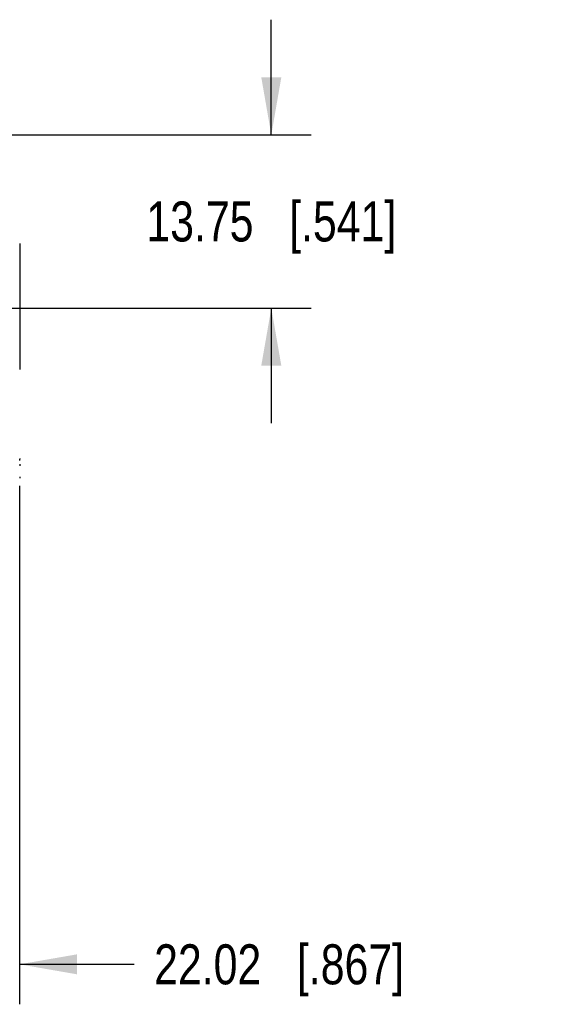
# Model space of a CAD drawing. Header units: inches. Extents: x 0 to 22, y 0 to 17.
# Tile 11 of 46: x 4.5 to 6.1, y 3.4 to 6.4. Entities that reach past the tile are written whole.
import ezdxf

# ---------------------------------------------------------------- set-up
doc = ezdxf.new("R2010")
doc.units = ezdxf.units.IN
doc.header["$LTSCALE"] = 1.21
doc.header["$MEASUREMENT"] = 0
doc.layers.get('0').update_dxf_attribs({"linetype": 'CONTINUOUS'})
doc.layers.add('_EDIT_-_ARTWORK_', color=7, linetype='CONTINUOUS')
doc.layers.add('DIMENSIONS', color=7, linetype='CONTINUOUS')
doc.styles.get("Standard").update_dxf_attribs({"font": 'txt', "width": 0.8})
doc.dimstyles.new('DIMSTYLE_2', dxfattribs={"dimtxt": 0.125, "dimasz": 0.18, "dimexe": 0.125, "dimexo": 0.0625, "dimgap": 0.0625, "dimtad": 0, "dimtih": 1, "dimtoh": 1, "dimdsep": 46, "dimtxsty": 'STANDARD', "dimblk": '_FILLED', "dimblk1": '_FILLED', "dimblk2": '_FILLED', "dimcen": 0.09, "dimazin": 2, "dimtfac": 1, "dimtofl": 0, "dimtmove": 0, "dimatfit": 3, "dimldrblk": '_FILLED', "dimfxl": 1, "dimtolj": 1, "dimarcsym": 0})

# ---------------------------------------------------------------- blocks, each defined once
blk = doc.blocks.new('_FILLED')
at = {"color": 0, "linetype": 'BYBLOCK'}
blk.add_solid([(0, 0), (-1, 0.174), (-1, -0.174)], dxfattribs=at)
blk = doc.blocks.new('*D7')
at = {"layer": 'DIMENSIONS', "color": 2, "linetype": 'CONTINUOUS'}
for p, q in [((3.6039, 5.4849), (3.6039, 3.3712)), ((4.471, 4.9913), (4.471, 3.3712)), ((3.6039, 3.4962), (3.2439, 3.4962)), ((4.471, 3.4962), (4.829, 3.4962))]:
    blk.add_line(p, q, dxfattribs=at)
at = {"layer": 'DIMENSIONS', "color": 2, "linetype": 'CONTINUOUS', "xscale": 0.18, "yscale": 0.18, "zscale": 0.18}
blk.add_blockref('_FILLED', (3.6039, 3.4962), dxfattribs=at)
at = {"layer": 'DIMENSIONS', "color": 2, "linetype": 'CONTINUOUS', "xscale": 0.18, "yscale": 0.18, "zscale": 0.18, "rotation": 180}
blk.add_blockref('_FILLED', (4.471, 3.4962), dxfattribs=at)
at = {"layer": 'DIMENSIONS', "color": 2, "linetype": 'CONTINUOUS', "insert": (4.8915, 3.5587), "char_height": 0.125, "width": 1.225, "attachment_point": 1, "line_spacing_factor": 0.9}
blk.add_mtext('22.02{\\ftxt.shx;\\W1.000000;\\H0.125000; }[.867]', dxfattribs=at)
blk = doc.blocks.new('*D8')
at = {"layer": 'DIMENSIONS', "color": 2, "linetype": 'CONTINUOUS'}
for p, q in [((5.2575, 6.0887), (5.2575, 6.4487)), ((4.3147, 6.0887), (5.3825, 6.0887)), ((3.6664, 5.5474), (5.3825, 5.5474)), ((5.2575, 5.5474), (5.2575, 5.1874))]:
    blk.add_line(p, q, dxfattribs=at)
at = {"layer": 'DIMENSIONS', "color": 2, "linetype": 'CONTINUOUS', "xscale": 0.18, "yscale": 0.18, "zscale": 0.18}
for p, rotation in [((5.2575, 6.0887), 270), ((5.2575, 5.5474), 90)]:
    blk.add_blockref('_FILLED', p, dxfattribs=dict(at, rotation=rotation))
at = {"layer": 'DIMENSIONS', "color": 2, "linetype": 'CONTINUOUS', "insert": (5.2575, 5.8806), "char_height": 0.125, "width": 1.225, "attachment_point": 2, "line_spacing_factor": 0.9}
blk.add_mtext('13.75{\\ftxt.shx;\\W1.000000;\\H0.125000; }[.541]', dxfattribs=at)

msp = doc.modelspace()

# ---------------------------------------------------------------- linework, layer by layer
at = {"layer": '_EDIT_-_ARTWORK_', "color": 40, "linetype": 'CONTINUOUS'}
for p, q in [((4.472, 5.7492), (4.472, 5.3555)), ((4.472, 5.0777), (4.472, 5.0753)), ((4.472, 5.0711), (4.472, 5.075)), ((4.472, 5.0592), (4.472, 5.0538)), ((4.472, 5.0198), (4.472, 5.0159))]:
    msp.add_line(p, q, dxfattribs=at)

# ---------------------------------------------------------------- dimensions: what is measured, and where the dimension line sits
at = {"layer": 'DIMENSIONS', "color": 2, "linetype": 'CONTINUOUS'}
for base, p1, angle, picture, middle in [((5.2575, 5.5474), (4.2522, 6.0887), 270, '*D8', (5.2575, 5.8181)), ((3.6039, 3.4962), (4.471, 5.0538), 180, '*D7', (5.504, 3.4962))]:
    dim = msp.add_linear_dim(base=base, p1=p1, p2=(3.6039, 5.5474), angle=angle, dimstyle='DIMSTYLE_2', dxfattribs=at)
    dim.commit()
    dim.dimension.update_dxf_attribs({"geometry": picture, "text_midpoint": middle, "dimtype": 160})

doc.saveas('drawing.dxf')
